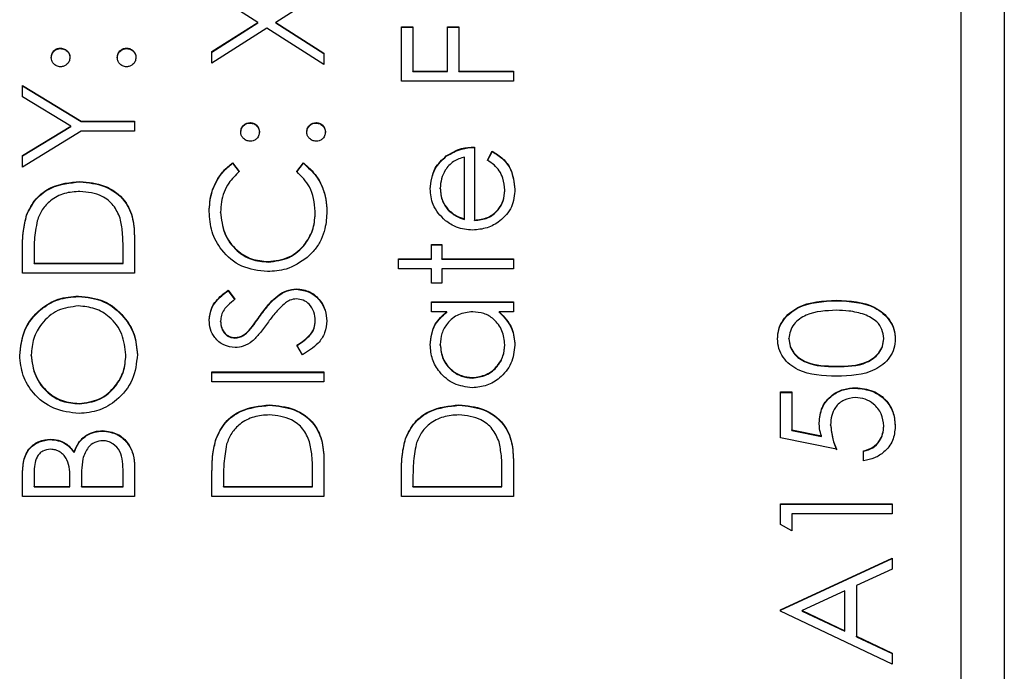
# Model space of a CAD drawing. Header units: millimetres. Extents: x 296 to 1495, y 17 to 1173.
# Tile 14 of 23: x 734 to 746, y 552 to 560. Entities that reach past the tile are written whole.
import ezdxf

# ---------------------------------------------------------------- set-up
doc = ezdxf.new("R2010")
doc.units = ezdxf.units.MM

msp = doc.modelspace()

# ---------------------------------------------------------------- linework, layer by layer
at = {"color": 7, "linetype": 'Continuous', "lineweight": 25}
for p, q in [((745.909, 573.533), (745.909, 535.979)), ((745.409, 535.168), (745.409, 571.12)), ((737.241, 559.818), (736.709, 560.158)), ((738.009, 560.175), (737.452, 559.818)), ((736.709, 559.478), (737.241, 559.818)), ((736.709, 559.473), (737.241, 559.813)), ((737.241, 559.813), (737.241, 559.818)), ((737.452, 559.818), (738.009, 559.462)), ((737.452, 559.813), (737.452, 559.818)), ((737.452, 559.813), (738.009, 559.457)), ((737.346, 559.751), (736.709, 559.344)), ((738.009, 559.327), (737.346, 559.751)), ((738.909, 559.768), (739.043, 559.768)), ((738.909, 559.136), (738.909, 559.768)), ((738.909, 559.763), (739.043, 559.763)), ((739.043, 559.768), (739.043, 559.252)), ((739.443, 559.768), (739.576, 559.768)), ((739.443, 559.252), (739.443, 559.768)), ((739.443, 559.763), (739.576, 559.763)), ((739.576, 559.768), (739.576, 559.252)), ((734.951, 559.514), (734.951, 559.519)), ((735.718, 559.514), (735.718, 559.519)), ((736.709, 559.344), (736.709, 559.478)), ((738.009, 559.462), (738.009, 559.327)), ((739.043, 559.252), (739.443, 559.252)), ((739.043, 559.247), (739.043, 559.252)), ((739.043, 559.247), (739.443, 559.247)), ((739.443, 559.247), (739.443, 559.252)), ((739.576, 559.252), (740.209, 559.252)), ((739.576, 559.247), (739.576, 559.252)), ((739.576, 559.247), (740.209, 559.247)), ((740.209, 559.252), (740.209, 559.136)), ((740.209, 559.136), (738.909, 559.136)), ((734.509, 559.086), (735.191, 558.67)), ((734.509, 558.953), (734.509, 559.086)), ((734.509, 559.081), (735.191, 558.665)), ((735.068, 558.612), (734.509, 558.953)), ((735.191, 558.67), (735.809, 558.67)), ((735.191, 558.665), (735.191, 558.67)), ((735.191, 558.665), (735.809, 558.665)), ((735.809, 558.67), (735.809, 558.553)), ((737.151, 558.648), (737.151, 558.653)), ((737.918, 558.648), (737.918, 558.653)), ((734.509, 558.271), (735.068, 558.612)), ((734.509, 558.266), (735.068, 558.607)), ((735.191, 558.553), (734.509, 558.137)), ((735.068, 558.607), (735.068, 558.612)), ((735.809, 558.553), (735.191, 558.553)), ((739.759, 558.37), (739.759, 557.521)), ((739.909, 558.217), (739.964, 558.32)), ((739.909, 558.212), (739.964, 558.315)), ((739.964, 558.315), (739.964, 558.32)), ((734.509, 558.137), (734.509, 558.271)), ((736.948, 558.187), (737.026, 558.085)), ((736.948, 558.182), (736.948, 558.187)), ((736.948, 558.182), (737.026, 558.08)), ((737.693, 558.085), (737.77, 558.187)), ((737.693, 558.08), (737.77, 558.182)), ((737.77, 558.182), (737.77, 558.187)), ((739.43, 558.262), (739.43, 558.267)), ((739.643, 557.534), (739.643, 558.254)), ((735.176, 557.966), (735.176, 557.971)), ((739.359, 557.886), (739.359, 557.891)), ((740.109, 557.862), (740.109, 557.868)), ((736.809, 557.608), (736.809, 557.614)), ((737.909, 557.616), (737.909, 557.622)), ((739.448, 557.641), (739.448, 557.647)), ((734.556, 557.575), (734.556, 557.58)), ((739.643, 557.529), (739.643, 557.534)), ((739.759, 557.516), (739.759, 557.521)), ((735.809, 557.308), (735.809, 556.906)), ((734.509, 556.906), (734.509, 557.168)), ((735.676, 557.022), (735.676, 557.171)), ((739.259, 557.239), (739.376, 557.239)), ((739.259, 557.072), (739.259, 557.239)), ((739.259, 557.233), (739.376, 557.233)), ((739.376, 557.239), (739.376, 557.072)), ((734.643, 557.113), (734.643, 557.022)), ((737.361, 557.034), (737.361, 557.039)), ((738.876, 557.072), (739.259, 557.072)), ((738.876, 556.956), (738.876, 557.072)), ((738.876, 557.067), (739.259, 557.067)), ((739.259, 557.067), (739.259, 557.072)), ((739.376, 557.072), (740.209, 557.072)), ((739.376, 557.067), (739.376, 557.072)), ((739.376, 557.067), (740.209, 557.067)), ((740.209, 557.072), (740.209, 556.956)), ((734.643, 557.022), (735.676, 557.022)), ((734.643, 557.017), (734.643, 557.022)), ((734.643, 557.017), (735.676, 557.017)), ((735.676, 557.017), (735.676, 557.022)), ((739.259, 556.956), (738.876, 556.956)), ((739.259, 556.789), (739.259, 556.956)), ((739.376, 556.956), (739.376, 556.789)), ((740.209, 556.956), (739.376, 556.956)), ((735.809, 556.906), (734.509, 556.906)), ((736.896, 556.706), (736.976, 556.601)), ((736.896, 556.701), (736.896, 556.706)), ((736.896, 556.701), (736.976, 556.595)), ((737.691, 556.717), (737.691, 556.723)), ((739.376, 556.789), (739.259, 556.789)), ((735.159, 556.634), (735.159, 556.639)), ((743.96, 556.584), (743.96, 556.589)), ((739.259, 556.573), (740.209, 556.573)), ((739.259, 556.456), (739.259, 556.573)), ((739.259, 556.568), (740.209, 556.568)), ((740.209, 556.573), (740.209, 556.456)), ((736.809, 556.342), (736.809, 556.347)), ((737.271, 556.412), (737.271, 556.417)), ((737.909, 556.347), (737.909, 556.352)), ((739.435, 556.456), (739.259, 556.456)), ((739.435, 556.451), (739.435, 556.456)), ((740.209, 556.456), (740.045, 556.456)), ((740.045, 556.451), (740.045, 556.456)), ((737.142, 556.237), (737.142, 556.242)), ((736.974, 556.151), (736.974, 556.157)), ((743.409, 556.14), (743.409, 556.145)), ((744.509, 556.14), (744.509, 556.145)), ((737.759, 555.957), (737.693, 556.067)), ((739.359, 556.069), (739.359, 556.074)), ((740.109, 556.068), (740.109, 556.073)), ((734.609, 555.949), (734.609, 555.954)), ((735.709, 555.949), (735.709, 555.954)), ((743.959, 555.819), (743.959, 555.824)), ((736.709, 555.757), (738.009, 555.757)), ((736.709, 555.641), (736.709, 555.757)), ((736.709, 555.752), (738.009, 555.752)), ((738.009, 555.757), (738.009, 555.641)), ((739.733, 555.685), (739.733, 555.691)), ((738.009, 555.641), (736.709, 555.641)), ((744.185, 555.569), (744.185, 555.574)), ((743.309, 555.524), (743.443, 555.524)), ((743.309, 554.992), (743.309, 555.524)), ((743.309, 555.519), (743.443, 555.519)), ((743.443, 555.524), (743.443, 555.083)), ((735.165, 555.386), (735.165, 555.391)), ((737.376, 555.369), (737.376, 555.374)), ((739.576, 555.369), (739.576, 555.374)), ((743.893, 555.139), (743.893, 555.144)), ((744.509, 555.123), (744.509, 555.128)), ((734.832, 554.97), (734.832, 554.975)), ((735.44, 555.07), (735.44, 555.075)), ((736.756, 554.978), (736.756, 554.983)), ((738.956, 554.978), (738.956, 554.983)), ((743.959, 554.858), (743.309, 554.992)), ((743.443, 555.083), (743.785, 555.013)), ((743.443, 555.077), (743.443, 555.083)), ((743.443, 555.077), (743.785, 555.007)), ((743.785, 555.007), (743.785, 555.013)), ((735.108, 554.82), (735.108, 554.825)), ((744.276, 554.725), (744.276, 554.842)), ((735.809, 554.66), (735.809, 554.309)), ((738.009, 554.711), (738.009, 554.309)), ((740.209, 554.711), (740.209, 554.309)), ((734.509, 554.309), (734.509, 554.562)), ((734.643, 554.584), (734.643, 554.426)), ((735.676, 554.426), (735.676, 554.592)), ((736.709, 554.309), (736.709, 554.571)), ((736.843, 554.517), (736.843, 554.426)), ((737.876, 554.426), (737.876, 554.575)), ((738.909, 554.309), (738.909, 554.571)), ((739.043, 554.517), (739.043, 554.426)), ((740.076, 554.426), (740.076, 554.575)), ((734.643, 554.426), (735.059, 554.426)), ((734.643, 554.42), (734.643, 554.426)), ((734.643, 554.42), (735.059, 554.42)), ((735.059, 554.426), (735.059, 554.504)), ((735.059, 554.42), (735.059, 554.426)), ((735.193, 554.503), (735.193, 554.426)), ((735.193, 554.426), (735.676, 554.426)), ((735.193, 554.42), (735.193, 554.426)), ((735.193, 554.42), (735.676, 554.42)), ((735.676, 554.42), (735.676, 554.426)), ((736.843, 554.426), (737.876, 554.426)), ((736.843, 554.42), (736.843, 554.426)), ((736.843, 554.42), (737.876, 554.42)), ((737.876, 554.42), (737.876, 554.426)), ((739.043, 554.426), (740.076, 554.426)), ((739.043, 554.42), (739.043, 554.426)), ((739.043, 554.42), (740.076, 554.42)), ((740.076, 554.42), (740.076, 554.426)), ((735.809, 554.309), (734.509, 554.309)), ((738.009, 554.309), (736.709, 554.309)), ((740.209, 554.309), (738.909, 554.309)), ((743.309, 554.226), (744.609, 554.226)), ((743.309, 553.986), (743.309, 554.226)), ((743.309, 554.221), (744.609, 554.221)), ((744.609, 554.226), (744.609, 554.109)), ((743.443, 554.109), (743.443, 553.91)), ((744.609, 554.109), (743.443, 554.109)), ((743.443, 553.91), (743.309, 553.986)), ((743.309, 552.994), (744.609, 553.593)), ((743.309, 552.989), (744.609, 553.588)), ((744.609, 553.593), (744.609, 553.467)), ((744.609, 553.467), (744.193, 553.275)), ((744.193, 553.275), (744.193, 552.686)), ((744.059, 553.213), (743.563, 552.985)), ((744.059, 552.749), (744.059, 553.213)), ((743.309, 552.978), (743.309, 552.994)), ((744.609, 552.362), (743.309, 552.978)), ((743.563, 552.985), (744.059, 552.749)), ((743.563, 552.979), (743.563, 552.985)), ((743.563, 552.979), (744.059, 552.744)), ((744.059, 552.744), (744.059, 552.749)), ((744.193, 552.686), (744.609, 552.489)), ((744.193, 552.681), (744.193, 552.686)), ((744.193, 552.681), (744.609, 552.484)), ((744.609, 552.489), (744.609, 552.362))]:
    msp.add_line(p, q, dxfattribs=at)
for points, knots in [([(734.843, 559.411), (734.845, 559.427), (734.848, 559.459), (734.878, 559.494), (734.913, 559.516), (734.938, 559.518), (734.951, 559.519)], [0, 0, 0, 0, 0.279602, 0.559212, 0.779475, 1, 1, 1, 1]), ([(734.843, 559.405), (734.845, 559.421), (734.848, 559.453), (734.878, 559.488), (734.913, 559.511), (734.938, 559.513), (734.951, 559.514)], [0, 0, 0, 0, 0.279602, 0.559212, 0.779475, 1, 1, 1, 1]), ([(734.951, 559.519), (734.967, 559.517), (734.999, 559.513), (735.034, 559.484), (735.056, 559.448), (735.058, 559.423), (735.059, 559.411)], [0, 0, 0, 0, 0.279517, 0.559326, 0.779544, 1, 1, 1, 1]), ([(734.951, 559.514), (734.967, 559.512), (734.999, 559.508), (735.034, 559.479), (735.056, 559.443), (735.058, 559.418), (735.059, 559.405)], [0, 0, 0, 0, 0.2795175, 0.5593264, 0.7795441, 1, 1, 1, 1]), ([(735.609, 559.411), (735.611, 559.427), (735.615, 559.459), (735.645, 559.494), (735.68, 559.516), (735.705, 559.518), (735.718, 559.519)], [0, 0, 0, 0, 0.279602, 0.559212, 0.779475, 1, 1, 1, 1]), ([(735.609, 559.405), (735.611, 559.421), (735.615, 559.453), (735.645, 559.488), (735.68, 559.511), (735.705, 559.513), (735.718, 559.514)], [0, 0, 0, 0, 0.279602, 0.559212, 0.779475, 1, 1, 1, 1]), ([(735.718, 559.519), (735.734, 559.517), (735.766, 559.513), (735.801, 559.484), (735.823, 559.448), (735.825, 559.423), (735.826, 559.411)], [0, 0, 0, 0, 0.279469, 0.559358, 0.779674, 1, 1, 1, 1]), ([(735.718, 559.514), (735.734, 559.512), (735.766, 559.508), (735.801, 559.478), (735.823, 559.443), (735.825, 559.418), (735.826, 559.405)], [0, 0, 0, 0, 0.279469, 0.559358, 0.779674, 1, 1, 1, 1]), ([(734.951, 559.302), (734.935, 559.304), (734.903, 559.308), (734.868, 559.338), (734.846, 559.373), (734.844, 559.398), (734.843, 559.411)], [0, 0, 0, 0, 0.279585, 0.559454, 0.779697, 1, 1, 1, 1]), ([(735.059, 559.411), (735.058, 559.395), (735.054, 559.363), (735.024, 559.327), (734.989, 559.306), (734.964, 559.304), (734.951, 559.302)], [0, 0, 0, 0, 0.279647, 0.559299, 0.779615, 1, 1, 1, 1]), ([(735.718, 559.302), (735.702, 559.304), (735.67, 559.308), (735.634, 559.337), (735.613, 559.373), (735.61, 559.398), (735.609, 559.411)], [0, 0, 0, 0, 0.279576, 0.559284, 0.779552, 1, 1, 1, 1]), ([(735.826, 559.411), (735.824, 559.395), (735.82, 559.363), (735.791, 559.328), (735.755, 559.306), (735.73, 559.304), (735.718, 559.302)], [0, 0, 0, 0, 0.279581, 0.559143, 0.779575, 1, 1, 1, 1]), ([(737.043, 558.545), (737.045, 558.561), (737.048, 558.593), (737.078, 558.628), (737.113, 558.65), (737.138, 558.652), (737.151, 558.653)], [0, 0, 0, 0, 0.279602, 0.559212, 0.779475, 1, 1, 1, 1]), ([(737.043, 558.54), (737.045, 558.556), (737.048, 558.588), (737.078, 558.623), (737.113, 558.645), (737.138, 558.647), (737.151, 558.648)], [0, 0, 0, 0, 0.2796016, 0.559212, 0.7794752, 1, 1, 1, 1]), ([(737.151, 558.653), (737.167, 558.652), (737.199, 558.648), (737.234, 558.618), (737.256, 558.583), (737.258, 558.558), (737.259, 558.545)], [0, 0, 0, 0, 0.279517, 0.559326, 0.779544, 1, 1, 1, 1]), ([(737.151, 558.648), (737.167, 558.646), (737.199, 558.643), (737.234, 558.613), (737.256, 558.578), (737.258, 558.553), (737.259, 558.54)], [0, 0, 0, 0, 0.279517, 0.559326, 0.779544, 1, 1, 1, 1]), ([(737.809, 558.545), (737.811, 558.561), (737.815, 558.593), (737.845, 558.628), (737.88, 558.65), (737.905, 558.652), (737.918, 558.653)], [0, 0, 0, 0, 0.279602, 0.559212, 0.779475, 1, 1, 1, 1]), ([(737.809, 558.54), (737.811, 558.556), (737.815, 558.588), (737.845, 558.623), (737.88, 558.645), (737.905, 558.647), (737.918, 558.648)], [0, 0, 0, 0, 0.279602, 0.559212, 0.779475, 1, 1, 1, 1]), ([(737.918, 558.653), (737.934, 558.651), (737.966, 558.648), (738.001, 558.618), (738.023, 558.583), (738.025, 558.558), (738.026, 558.545)], [0, 0, 0, 0, 0.279469, 0.559358, 0.779674, 1, 1, 1, 1]), ([(737.918, 558.648), (737.934, 558.646), (737.966, 558.642), (738.001, 558.613), (738.023, 558.578), (738.025, 558.552), (738.026, 558.54)], [0, 0, 0, 0, 0.279469, 0.559358, 0.779674, 1, 1, 1, 1]), ([(737.151, 558.437), (737.135, 558.439), (737.103, 558.443), (737.068, 558.472), (737.046, 558.508), (737.044, 558.533), (737.043, 558.545)], [0, 0, 0, 0, 0.2795852, 0.5594544, 0.7796968, 1, 1, 1, 1]), ([(737.259, 558.545), (737.258, 558.529), (737.254, 558.497), (737.224, 558.462), (737.189, 558.44), (737.164, 558.438), (737.151, 558.437)], [0, 0, 0, 0, 0.279647, 0.559299, 0.779615, 1, 1, 1, 1]), ([(737.918, 558.437), (737.902, 558.439), (737.87, 558.443), (737.834, 558.472), (737.813, 558.507), (737.81, 558.533), (737.809, 558.545)], [0, 0, 0, 0, 0.279576, 0.559284, 0.779552, 1, 1, 1, 1]), ([(738.026, 558.545), (738.024, 558.529), (738.02, 558.497), (737.991, 558.462), (737.955, 558.44), (737.93, 558.438), (737.918, 558.437)], [0, 0, 0, 0, 0.279581, 0.559143, 0.779575, 1, 1, 1, 1]), ([(739.43, 558.267), (739.487, 558.301), (739.589, 558.361), (739.707, 558.368), (739.759, 558.37)], [0, 0, 0, 0, 0.558897, 1, 1, 1, 1]), ([(739.43, 558.262), (739.487, 558.296), (739.589, 558.356), (739.707, 558.362), (739.759, 558.365)], [0, 0, 0, 0, 0.558897, 1, 1, 1, 1]), ([(739.964, 558.32), (740.007, 558.294), (740.093, 558.241), (740.203, 558.092), (740.217, 557.962), (740.226, 557.882)], [0, 0, 0, 0, 0.280919, 0.5614069, 1, 1, 1, 1]), ([(739.964, 558.315), (740.007, 558.289), (740.093, 558.236), (740.203, 558.087), (740.217, 557.956), (740.226, 557.877)], [0, 0, 0, 0, 0.280919, 0.561407, 1, 1, 1, 1]), ([(736.676, 557.621), (736.681, 557.695), (736.689, 557.817), (736.757, 557.975), (736.837, 558.095), (736.911, 558.157), (736.948, 558.187)], [0, 0, 0, 0, 0.3396898, 0.5598397, 0.7799301, 1, 1, 1, 1]), ([(736.676, 557.616), (736.681, 557.69), (736.689, 557.812), (736.757, 557.969), (736.837, 558.09), (736.911, 558.151), (736.948, 558.182)], [0, 0, 0, 0, 0.33969, 0.55984, 0.77993, 1, 1, 1, 1]), ([(737.77, 558.187), (737.825, 558.138), (737.917, 558.056), (737.995, 557.904), (738.036, 557.766), (738.041, 557.67), (738.043, 557.622)], [0, 0, 0, 0, 0.339341, 0.559515, 0.77972, 1, 1, 1, 1]), ([(737.77, 558.182), (737.825, 558.133), (737.917, 558.051), (737.995, 557.899), (738.036, 557.761), (738.041, 557.665), (738.043, 557.617)], [0, 0, 0, 0, 0.339341, 0.559515, 0.77972, 1, 1, 1, 1]), ([(739.243, 557.885), (739.252, 557.969), (739.27, 558.12), (739.381, 558.222), (739.43, 558.267)], [0, 0, 0, 0, 0.558919, 1, 1, 1, 1]), ([(739.243, 557.88), (739.252, 557.964), (739.27, 558.115), (739.381, 558.217), (739.43, 558.262)], [0, 0, 0, 0, 0.558919, 1, 1, 1, 1]), ([(739.643, 558.254), (739.598, 558.24), (739.508, 558.211), (739.417, 558.111), (739.368, 558.001), (739.362, 557.928), (739.359, 557.891)], [0, 0, 0, 0, 0.280138, 0.559194, 0.779598, 1, 1, 1, 1]), ([(740.109, 557.868), (740.105, 557.915), (740.097, 557.994), (740.049, 558.095), (739.986, 558.164), (739.935, 558.199), (739.909, 558.217)], [0, 0, 0, 0, 0.339465, 0.559626, 0.779498, 1, 1, 1, 1]), ([(737.026, 558.085), (736.982, 558.043), (736.909, 557.973), (736.847, 557.846), (736.815, 557.732), (736.811, 557.653), (736.809, 557.614)], [0, 0, 0, 0, 0.339327, 0.559466, 0.779727, 1, 1, 1, 1]), ([(737.909, 557.622), (737.897, 557.722), (737.875, 557.902), (737.749, 558.029), (737.693, 558.085)], [0, 0, 0, 0, 0.558772, 1, 1, 1, 1]), ([(734.556, 557.58), (734.588, 557.646), (734.652, 557.778), (734.872, 557.939), (735.06, 557.959), (735.176, 557.971)], [0, 0, 0, 0, 0.280264, 0.560715, 1, 1, 1, 1]), ([(734.556, 557.575), (734.588, 557.641), (734.652, 557.773), (734.872, 557.933), (735.06, 557.953), (735.176, 557.966)], [0, 0, 0, 0, 0.280264, 0.560715, 1, 1, 1, 1]), ([(735.176, 557.971), (735.273, 557.961), (735.468, 557.942), (735.701, 557.774), (735.802, 557.538), (735.807, 557.385), (735.809, 557.308)], [0, 0, 0, 0, 0.280124, 0.559248, 0.778837, 1, 1, 1, 1]), ([(735.176, 557.966), (735.273, 557.956), (735.468, 557.937), (735.701, 557.769), (735.802, 557.533), (735.807, 557.38), (735.809, 557.303)], [0, 0, 0, 0, 0.280124, 0.559248, 0.778837, 1, 1, 1, 1]), ([(735.176, 557.854), (735.115, 557.85), (734.993, 557.842), (734.84, 557.761), (734.73, 557.646), (734.696, 557.557), (734.679, 557.512)], [0, 0, 0, 0, 0.280178, 0.559765, 0.779797, 1, 1, 1, 1]), ([(735.643, 557.542), (735.62, 557.594), (735.575, 557.698), (735.41, 557.829), (735.265, 557.845), (735.176, 557.854)], [0, 0, 0, 0, 0.280536, 0.561015, 1, 1, 1, 1]), ([(739.42, 557.514), (739.362, 557.572), (739.26, 557.677), (739.248, 557.821), (739.243, 557.885)], [0, 0, 0, 0, 0.558577, 1, 1, 1, 1]), ([(739.359, 557.891), (739.364, 557.841), (739.372, 557.751), (739.425, 557.678), (739.448, 557.647)], [0, 0, 0, 0, 0.559458, 1, 1, 1, 1]), ([(739.359, 557.886), (739.364, 557.836), (739.372, 557.746), (739.425, 557.673), (739.448, 557.641)], [0, 0, 0, 0, 0.559458, 1, 1, 1, 1]), ([(740.226, 557.882), (740.22, 557.81), (740.207, 557.666), (740.068, 557.511), (739.906, 557.421), (739.793, 557.41), (739.737, 557.405)], [0, 0, 0, 0, 0.279885, 0.558859, 0.779462, 1, 1, 1, 1]), ([(739.759, 557.521), (739.811, 557.527), (739.914, 557.539), (740.03, 557.631), (740.099, 557.746), (740.106, 557.827), (740.109, 557.868)], [0, 0, 0, 0, 0.279963, 0.559359, 0.779526, 1, 1, 1, 1]), ([(739.759, 557.516), (739.811, 557.522), (739.914, 557.534), (740.03, 557.626), (740.099, 557.741), (740.106, 557.822), (740.109, 557.862)], [0, 0, 0, 0, 0.279963, 0.559359, 0.779526, 1, 1, 1, 1]), ([(737.352, 556.922), (737.25, 556.934), (737.046, 556.958), (736.823, 557.15), (736.694, 557.381), (736.682, 557.541), (736.676, 557.621)], [0, 0, 0, 0, 0.279512, 0.55908, 0.779374, 1, 1, 1, 1]), ([(736.809, 557.614), (736.819, 557.531), (736.838, 557.365), (736.979, 557.172), (737.165, 557.057), (737.295, 557.045), (737.361, 557.039)], [0, 0, 0, 0, 0.2798558, 0.5595188, 0.7796855, 1, 1, 1, 1]), ([(736.809, 557.608), (736.819, 557.525), (736.838, 557.36), (736.979, 557.166), (737.165, 557.051), (737.295, 557.04), (737.361, 557.034)], [0, 0, 0, 0, 0.2798558, 0.5595188, 0.7796855, 1, 1, 1, 1]), ([(737.361, 557.039), (737.445, 557.049), (737.613, 557.068), (737.794, 557.231), (737.896, 557.424), (737.905, 557.556), (737.909, 557.622)], [0, 0, 0, 0, 0.279434, 0.558921, 0.779283, 1, 1, 1, 1]), ([(737.361, 557.034), (737.445, 557.044), (737.613, 557.063), (737.794, 557.226), (737.896, 557.419), (737.905, 557.551), (737.909, 557.616)], [0, 0, 0, 0, 0.279434, 0.558921, 0.779283, 1, 1, 1, 1]), ([(738.043, 557.622), (738.039, 557.554), (738.033, 557.442), (737.979, 557.294), (737.911, 557.179), (737.847, 557.118), (737.815, 557.087)], [0, 0, 0, 0, 0.339838, 0.559927, 0.779959, 1, 1, 1, 1]), ([(739.448, 557.647), (739.481, 557.618), (739.538, 557.568), (739.611, 557.544), (739.643, 557.534)], [0, 0, 0, 0, 0.558795, 1, 1, 1, 1]), ([(739.448, 557.641), (739.481, 557.613), (739.538, 557.562), (739.611, 557.539), (739.643, 557.529)], [0, 0, 0, 0, 0.558795, 1, 1, 1, 1]), ([(734.509, 557.168), (734.509, 557.246), (734.51, 557.385), (734.542, 557.52), (734.556, 557.58)], [0, 0, 0, 0, 0.560445, 1, 1, 1, 1]), ([(734.509, 557.163), (734.509, 557.241), (734.51, 557.38), (734.542, 557.515), (734.556, 557.575)], [0, 0, 0, 0, 0.560445, 1, 1, 1, 1]), ([(734.679, 557.512), (734.666, 557.438), (734.643, 557.306), (734.643, 557.172), (734.643, 557.113)], [0, 0, 0, 0, 0.559542, 1, 1, 1, 1]), ([(735.676, 557.171), (735.676, 557.241), (735.677, 557.366), (735.653, 557.488), (735.643, 557.542)], [0, 0, 0, 0, 0.560426, 1, 1, 1, 1]), ([(739.737, 557.405), (739.672, 557.411), (739.557, 557.421), (739.462, 557.486), (739.42, 557.514)], [0, 0, 0, 0, 0.559427, 1, 1, 1, 1]), ([(737.815, 557.087), (737.737, 557.033), (737.596, 556.937), (737.426, 556.927), (737.352, 556.922)], [0, 0, 0, 0, 0.559029, 1, 1, 1, 1]), ([(736.676, 556.36), (736.682, 556.409), (736.691, 556.489), (736.754, 556.583), (736.821, 556.649), (736.871, 556.687), (736.896, 556.706)], [0, 0, 0, 0, 0.338729, 0.558835, 0.779344, 1, 1, 1, 1]), ([(736.676, 556.355), (736.682, 556.403), (736.691, 556.484), (736.754, 556.578), (736.821, 556.644), (736.871, 556.682), (736.896, 556.701)], [0, 0, 0, 0, 0.338729, 0.558835, 0.779344, 1, 1, 1, 1]), ([(737.271, 556.417), (737.308, 556.466), (737.368, 556.546), (737.469, 556.644), (737.572, 556.708), (737.651, 556.718), (737.691, 556.723)], [0, 0, 0, 0, 0.340499, 0.560704, 0.780578, 1, 1, 1, 1]), ([(737.271, 556.412), (737.308, 556.461), (737.368, 556.541), (737.469, 556.639), (737.572, 556.703), (737.651, 556.713), (737.691, 556.717)], [0, 0, 0, 0, 0.340499, 0.560704, 0.780578, 1, 1, 1, 1]), ([(737.691, 556.723), (737.744, 556.715), (737.851, 556.701), (737.964, 556.597), (738.033, 556.477), (738.039, 556.393), (738.043, 556.352)], [0, 0, 0, 0, 0.279183, 0.559085, 0.779446, 1, 1, 1, 1]), ([(737.691, 556.717), (737.744, 556.71), (737.851, 556.696), (737.964, 556.592), (738.033, 556.472), (738.039, 556.388), (738.043, 556.347)], [0, 0, 0, 0, 0.279183, 0.559085, 0.779446, 1, 1, 1, 1]), ([(734.476, 555.949), (734.487, 556.05), (734.508, 556.254), (734.693, 556.481), (734.919, 556.619), (735.079, 556.633), (735.159, 556.639)], [0, 0, 0, 0, 0.279767, 0.559358, 0.779571, 1, 1, 1, 1]), ([(734.476, 555.943), (734.487, 556.045), (734.508, 556.249), (734.693, 556.476), (734.919, 556.614), (735.079, 556.627), (735.159, 556.634)], [0, 0, 0, 0, 0.279767, 0.559358, 0.779571, 1, 1, 1, 1]), ([(735.159, 556.639), (735.26, 556.628), (735.461, 556.605), (735.685, 556.42), (735.822, 556.196), (735.836, 556.038), (735.843, 555.959)], [0, 0, 0, 0, 0.27963, 0.559343, 0.779597, 1, 1, 1, 1]), ([(735.159, 556.634), (735.26, 556.623), (735.461, 556.6), (735.685, 556.415), (735.822, 556.191), (735.836, 556.033), (735.843, 555.954)], [0, 0, 0, 0, 0.27963, 0.559343, 0.779597, 1, 1, 1, 1]), ([(736.976, 556.601), (736.948, 556.578), (736.902, 556.541), (736.846, 556.48), (736.815, 556.417), (736.811, 556.37), (736.809, 556.347)], [0, 0, 0, 0, 0.340409, 0.560482, 0.78018, 1, 1, 1, 1]), ([(737.689, 556.606), (737.663, 556.603), (737.617, 556.597), (737.578, 556.571), (737.561, 556.559)], [0, 0, 0, 0, 0.55899, 1, 1, 1, 1]), ([(737.909, 556.352), (737.906, 556.387), (737.899, 556.456), (737.846, 556.542), (737.771, 556.596), (737.717, 556.603), (737.689, 556.606)], [0, 0, 0, 0, 0.280276, 0.560148, 0.780153, 1, 1, 1, 1]), ([(743.276, 556.141), (743.279, 556.18), (743.285, 556.256), (743.353, 556.395), (743.57, 556.571), (743.804, 556.582), (743.96, 556.589)], [0, 0, 0, 0, 0.1256001, 0.2511969, 0.5005813, 1, 1, 1, 1]), ([(743.276, 556.136), (743.279, 556.174), (743.285, 556.251), (743.353, 556.39), (743.57, 556.566), (743.804, 556.577), (743.96, 556.584)], [0, 0, 0, 0, 0.1256001, 0.2511969, 0.5005813, 1, 1, 1, 1]), ([(743.96, 556.589), (744.116, 556.582), (744.35, 556.571), (744.565, 556.395), (744.633, 556.256), (744.64, 556.179), (744.643, 556.141)], [0, 0, 0, 0, 0.4994065, 0.7487427, 0.8743724, 1, 1, 1, 1]), ([(743.96, 556.584), (744.116, 556.577), (744.35, 556.566), (744.565, 556.39), (744.633, 556.251), (744.64, 556.174), (744.643, 556.136)], [0, 0, 0, 0, 0.499407, 0.748743, 0.874372, 1, 1, 1, 1]), ([(735.159, 556.523), (735.076, 556.513), (734.911, 556.493), (734.732, 556.335), (734.628, 556.148), (734.616, 556.019), (734.609, 555.954)], [0, 0, 0, 0, 0.279468, 0.5588703, 0.7795158, 1, 1, 1, 1]), ([(735.709, 555.954), (735.7, 556.037), (735.681, 556.202), (735.539, 556.393), (735.353, 556.505), (735.224, 556.517), (735.159, 556.523)], [0, 0, 0, 0, 0.2798297, 0.559389, 0.7796538, 1, 1, 1, 1]), ([(737.561, 556.559), (737.519, 556.519), (737.442, 556.448), (737.381, 556.363), (737.354, 556.325)], [0, 0, 0, 0, 0.559496, 1, 1, 1, 1]), ([(743.959, 556.473), (743.839, 556.468), (743.658, 556.461), (743.479, 556.339), (743.419, 556.234), (743.413, 556.175), (743.409, 556.145)], [0, 0, 0, 0, 0.5000715, 0.7490206, 0.8745985, 1, 1, 1, 1]), ([(744.286, 556.424), (744.226, 556.44), (744.119, 556.47), (744.008, 556.472), (743.959, 556.473)], [0, 0, 0, 0, 0.559599, 1, 1, 1, 1]), ([(736.979, 556.04), (736.933, 556.046), (736.841, 556.057), (736.741, 556.146), (736.685, 556.252), (736.679, 556.324), (736.676, 556.36)], [0, 0, 0, 0, 0.279553, 0.558798, 0.779378, 1, 1, 1, 1]), ([(736.809, 556.347), (736.811, 556.321), (736.815, 556.268), (736.856, 556.205), (736.912, 556.163), (736.953, 556.159), (736.974, 556.157)], [0, 0, 0, 0, 0.280274, 0.559931, 0.77992, 1, 1, 1, 1]), ([(737.142, 556.242), (737.167, 556.274), (737.211, 556.331), (737.253, 556.391), (737.271, 556.417)], [0, 0, 0, 0, 0.559906, 1, 1, 1, 1]), ([(737.142, 556.237), (737.167, 556.269), (737.211, 556.326), (737.253, 556.385), (737.271, 556.412)], [0, 0, 0, 0, 0.5599058, 1, 1, 1, 1]), ([(737.693, 556.067), (737.752, 556.105), (737.835, 556.159), (737.901, 556.269), (737.907, 556.324), (737.909, 556.352)], [0, 0, 0, 0, 0.559321, 0.779782, 1, 1, 1, 1]), ([(737.693, 556.061), (737.752, 556.1), (737.835, 556.154), (737.901, 556.264), (737.907, 556.319), (737.909, 556.347)], [0, 0, 0, 0, 0.559321, 0.779782, 1, 1, 1, 1]), ([(738.043, 556.352), (738.038, 556.304), (738.028, 556.208), (737.93, 556.06), (737.824, 555.996), (737.759, 555.957)], [0, 0, 0, 0, 0.27988, 0.559666, 1, 1, 1, 1]), ([(739.243, 556.072), (739.252, 556.158), (739.27, 556.311), (739.385, 556.412), (739.435, 556.456)], [0, 0, 0, 0, 0.559062, 1, 1, 1, 1]), ([(739.243, 556.067), (739.252, 556.153), (739.27, 556.306), (739.385, 556.407), (739.435, 556.451)], [0, 0, 0, 0, 0.559062, 1, 1, 1, 1]), ([(739.736, 556.456), (739.68, 556.45), (739.567, 556.438), (739.444, 556.333), (739.37, 556.206), (739.363, 556.118), (739.359, 556.074)], [0, 0, 0, 0, 0.27966, 0.55921, 0.779487, 1, 1, 1, 1]), ([(740.109, 556.073), (740.103, 556.129), (740.089, 556.24), (739.994, 556.369), (739.868, 556.445), (739.78, 556.452), (739.736, 556.456)], [0, 0, 0, 0, 0.279822, 0.559387, 0.779603, 1, 1, 1, 1]), ([(740.045, 556.456), (740.104, 556.395), (740.208, 556.285), (740.221, 556.135), (740.226, 556.069)], [0, 0, 0, 0, 0.5587633, 1, 1, 1, 1]), ([(740.045, 556.451), (740.104, 556.39), (740.208, 556.28), (740.221, 556.13), (740.226, 556.064)], [0, 0, 0, 0, 0.558763, 1, 1, 1, 1]), ([(744.509, 556.145), (744.505, 556.181), (744.496, 556.252), (744.422, 556.361), (744.338, 556.4), (744.286, 556.424)], [0, 0, 0, 0, 0.280257, 0.560781, 1, 1, 1, 1]), ([(736.809, 556.342), (736.811, 556.315), (736.815, 556.263), (736.856, 556.199), (736.912, 556.158), (736.953, 556.154), (736.974, 556.151)], [0, 0, 0, 0, 0.280274, 0.559931, 0.77992, 1, 1, 1, 1]), ([(736.974, 556.157), (736.992, 556.158), (737.028, 556.161), (737.088, 556.189), (737.122, 556.222), (737.142, 556.242)], [0, 0, 0, 0, 0.279946, 0.559774, 1, 1, 1, 1]), ([(736.974, 556.151), (736.992, 556.153), (737.028, 556.156), (737.088, 556.184), (737.122, 556.217), (737.142, 556.237)], [0, 0, 0, 0, 0.279946, 0.559774, 1, 1, 1, 1]), ([(737.354, 556.325), (737.324, 556.283), (737.271, 556.208), (737.206, 556.142), (737.177, 556.113)], [0, 0, 0, 0, 0.560413, 1, 1, 1, 1]), ([(743.96, 555.707), (743.805, 555.712), (743.61, 555.719), (743.415, 555.84), (743.338, 555.924), (743.285, 556.027), (743.279, 556.103), (743.276, 556.141)], [0, 0, 0, 0, 0.498702, 0.624177, 0.749467, 0.874745, 1, 1, 1, 1]), ([(743.409, 556.145), (743.412, 556.115), (743.418, 556.056), (743.464, 555.977), (743.528, 555.914), (743.686, 555.828), (743.838, 555.826), (743.959, 555.824)], [0, 0, 0, 0, 0.125139, 0.250418, 0.375519, 0.500847, 1, 1, 1, 1]), ([(743.409, 556.14), (743.412, 556.11), (743.418, 556.051), (743.464, 555.972), (743.528, 555.909), (743.686, 555.823), (743.838, 555.82), (743.959, 555.819)], [0, 0, 0, 0, 0.1251388, 0.2504182, 0.3755189, 0.5008471, 1, 1, 1, 1]), ([(743.959, 555.824), (744.081, 555.825), (744.263, 555.826), (744.44, 555.951), (744.5, 556.056), (744.506, 556.116), (744.509, 556.145)], [0, 0, 0, 0, 0.5002912, 0.749086, 0.8746062, 1, 1, 1, 1]), ([(743.959, 555.819), (744.081, 555.82), (744.263, 555.821), (744.44, 555.946), (744.5, 556.051), (744.506, 556.11), (744.509, 556.14)], [0, 0, 0, 0, 0.5002912, 0.749086, 0.8746062, 1, 1, 1, 1]), ([(744.643, 556.141), (744.64, 556.103), (744.633, 556.028), (744.565, 555.89), (744.347, 555.719), (744.115, 555.712), (743.96, 555.707)], [0, 0, 0, 0, 0.125551, 0.25109, 0.50025, 1, 1, 1, 1]), ([(737.177, 556.113), (737.144, 556.09), (737.083, 556.049), (737.011, 556.043), (736.979, 556.04)], [0, 0, 0, 0, 0.55984, 1, 1, 1, 1]), ([(739.732, 555.574), (739.659, 555.583), (739.513, 555.601), (739.355, 555.739), (739.257, 555.901), (739.248, 556.015), (739.243, 556.072)], [0, 0, 0, 0, 0.279413, 0.559191, 0.779548, 1, 1, 1, 1]), ([(739.359, 556.074), (739.366, 556.018), (739.379, 555.907), (739.478, 555.781), (739.602, 555.705), (739.689, 555.695), (739.733, 555.691)], [0, 0, 0, 0, 0.279767, 0.559291, 0.779719, 1, 1, 1, 1]), ([(739.359, 556.069), (739.366, 556.013), (739.379, 555.902), (739.478, 555.776), (739.602, 555.7), (739.689, 555.69), (739.733, 555.685)], [0, 0, 0, 0, 0.279767, 0.559291, 0.779719, 1, 1, 1, 1]), ([(740.226, 556.069), (740.217, 555.996), (740.2, 555.85), (740.066, 555.689), (739.904, 555.589), (739.789, 555.579), (739.732, 555.574)], [0, 0, 0, 0, 0.279573, 0.559333, 0.779589, 1, 1, 1, 1]), ([(739.733, 555.691), (739.789, 555.698), (739.9, 555.714), (740.023, 555.816), (740.097, 555.942), (740.105, 556.029), (740.109, 556.073)], [0, 0, 0, 0, 0.279429, 0.559146, 0.77957, 1, 1, 1, 1]), ([(739.733, 555.685), (739.789, 555.693), (739.9, 555.709), (740.023, 555.811), (740.097, 555.937), (740.105, 556.024), (740.109, 556.068)], [0, 0, 0, 0, 0.279429, 0.559146, 0.77957, 1, 1, 1, 1]), ([(735.165, 555.274), (735.065, 555.286), (734.864, 555.31), (734.636, 555.488), (734.5, 555.712), (734.484, 555.87), (734.476, 555.949)], [0, 0, 0, 0, 0.279731, 0.559327, 0.77968, 1, 1, 1, 1]), ([(734.609, 555.954), (734.62, 555.872), (734.641, 555.708), (734.786, 555.521), (734.97, 555.409), (735.1, 555.397), (735.165, 555.391)], [0, 0, 0, 0, 0.2796271, 0.5593495, 0.7796302, 1, 1, 1, 1]), ([(734.609, 555.949), (734.62, 555.867), (734.641, 555.703), (734.786, 555.516), (734.97, 555.403), (735.1, 555.392), (735.165, 555.386)], [0, 0, 0, 0, 0.279627, 0.55935, 0.77963, 1, 1, 1, 1]), ([(735.843, 555.959), (735.832, 555.858), (735.809, 555.657), (735.626, 555.433), (735.402, 555.295), (735.244, 555.281), (735.165, 555.274)], [0, 0, 0, 0, 0.279663, 0.559354, 0.779636, 1, 1, 1, 1]), ([(735.165, 555.391), (735.247, 555.401), (735.41, 555.421), (735.587, 555.578), (735.694, 555.762), (735.704, 555.89), (735.709, 555.954)], [0, 0, 0, 0, 0.279416, 0.559077, 0.779478, 1, 1, 1, 1]), ([(735.165, 555.386), (735.247, 555.396), (735.41, 555.416), (735.587, 555.573), (735.694, 555.756), (735.704, 555.885), (735.709, 555.949)], [0, 0, 0, 0, 0.279416, 0.5590765, 0.779478, 1, 1, 1, 1]), ([(743.759, 555.166), (743.766, 555.228), (743.779, 555.352), (743.896, 555.488), (744.038, 555.564), (744.136, 555.571), (744.185, 555.574)], [0, 0, 0, 0, 0.279688, 0.559025, 0.779292, 1, 1, 1, 1]), ([(743.759, 555.16), (743.766, 555.222), (743.779, 555.347), (743.896, 555.483), (744.038, 555.559), (744.136, 555.566), (744.185, 555.569)], [0, 0, 0, 0, 0.279688, 0.559025, 0.779292, 1, 1, 1, 1]), ([(744.185, 555.574), (744.252, 555.566), (744.387, 555.551), (744.544, 555.435), (744.631, 555.28), (744.639, 555.174), (744.643, 555.121)], [0, 0, 0, 0, 0.279864, 0.559271, 0.779424, 1, 1, 1, 1]), ([(744.185, 555.569), (744.252, 555.561), (744.387, 555.546), (744.544, 555.429), (744.631, 555.275), (744.639, 555.169), (744.643, 555.116)], [0, 0, 0, 0, 0.279864, 0.559271, 0.779424, 1, 1, 1, 1]), ([(744.18, 555.458), (744.135, 555.453), (744.045, 555.443), (743.947, 555.356), (743.899, 555.25), (743.895, 555.18), (743.893, 555.144)], [0, 0, 0, 0, 0.279539, 0.5586168, 0.7790473, 1, 1, 1, 1]), ([(744.509, 555.128), (744.504, 555.177), (744.492, 555.274), (744.403, 555.382), (744.295, 555.448), (744.218, 555.455), (744.18, 555.458)], [0, 0, 0, 0, 0.279617, 0.559357, 0.779559, 1, 1, 1, 1]), ([(736.756, 554.983), (736.788, 555.049), (736.852, 555.181), (737.072, 555.342), (737.26, 555.362), (737.376, 555.374)], [0, 0, 0, 0, 0.280264, 0.560715, 1, 1, 1, 1]), ([(736.756, 554.978), (736.788, 555.044), (736.852, 555.176), (737.072, 555.337), (737.26, 555.357), (737.376, 555.369)], [0, 0, 0, 0, 0.280264, 0.560715, 1, 1, 1, 1]), ([(737.376, 555.374), (737.473, 555.365), (737.668, 555.346), (737.901, 555.178), (738.002, 554.941), (738.007, 554.788), (738.009, 554.711)], [0, 0, 0, 0, 0.280124, 0.559248, 0.778837, 1, 1, 1, 1]), ([(737.376, 555.369), (737.473, 555.36), (737.668, 555.341), (737.901, 555.173), (738.002, 554.936), (738.007, 554.783), (738.009, 554.706)], [0, 0, 0, 0, 0.280124, 0.559248, 0.778837, 1, 1, 1, 1]), ([(738.956, 554.983), (738.988, 555.049), (739.052, 555.181), (739.272, 555.342), (739.46, 555.362), (739.576, 555.374)], [0, 0, 0, 0, 0.2802641, 0.5607148, 1, 1, 1, 1]), ([(738.956, 554.978), (738.988, 555.044), (739.052, 555.176), (739.272, 555.337), (739.46, 555.357), (739.576, 555.369)], [0, 0, 0, 0, 0.280264, 0.560715, 1, 1, 1, 1]), ([(739.576, 555.374), (739.673, 555.365), (739.868, 555.346), (740.101, 555.178), (740.202, 554.941), (740.207, 554.788), (740.209, 554.711)], [0, 0, 0, 0, 0.280124, 0.559248, 0.778837, 1, 1, 1, 1]), ([(739.576, 555.369), (739.673, 555.36), (739.868, 555.341), (740.101, 555.173), (740.202, 554.936), (740.207, 554.783), (740.209, 554.706)], [0, 0, 0, 0, 0.280124, 0.559248, 0.778837, 1, 1, 1, 1]), ([(737.376, 555.258), (737.315, 555.254), (737.193, 555.245), (737.04, 555.165), (736.93, 555.05), (736.896, 554.961), (736.879, 554.916)], [0, 0, 0, 0, 0.280178, 0.559765, 0.779797, 1, 1, 1, 1]), ([(737.843, 554.946), (737.82, 554.998), (737.775, 555.101), (737.61, 555.232), (737.465, 555.248), (737.376, 555.258)], [0, 0, 0, 0, 0.280536, 0.561015, 1, 1, 1, 1]), ([(739.576, 555.258), (739.515, 555.254), (739.393, 555.245), (739.24, 555.165), (739.13, 555.05), (739.096, 554.961), (739.079, 554.916)], [0, 0, 0, 0, 0.2801784, 0.5597646, 0.7797967, 1, 1, 1, 1]), ([(740.043, 554.946), (740.02, 554.998), (739.975, 555.101), (739.81, 555.232), (739.665, 555.248), (739.576, 555.258)], [0, 0, 0, 0, 0.280536, 0.561015, 1, 1, 1, 1]), ([(743.785, 555.013), (743.777, 555.041), (743.763, 555.091), (743.761, 555.143), (743.759, 555.166)], [0, 0, 0, 0, 0.560064, 1, 1, 1, 1]), ([(743.893, 555.144), (743.898, 555.089), (743.909, 554.991), (743.944, 554.899), (743.959, 554.858)], [0, 0, 0, 0, 0.559416, 1, 1, 1, 1]), ([(743.893, 555.139), (743.898, 555.084), (743.909, 554.986), (743.944, 554.894), (743.959, 554.853)], [0, 0, 0, 0, 0.559416, 1, 1, 1, 1]), ([(744.276, 554.842), (744.313, 554.852), (744.386, 554.872), (744.46, 554.951), (744.502, 555.039), (744.507, 555.099), (744.509, 555.128)], [0, 0, 0, 0, 0.28005, 0.559166, 0.779583, 1, 1, 1, 1]), ([(744.276, 554.837), (744.313, 554.847), (744.386, 554.867), (744.46, 554.946), (744.502, 555.034), (744.507, 555.093), (744.509, 555.123)], [0, 0, 0, 0, 0.28005, 0.559166, 0.779583, 1, 1, 1, 1]), ([(744.643, 555.121), (744.637, 555.066), (744.626, 554.954), (744.526, 554.829), (744.405, 554.751), (744.319, 554.734), (744.276, 554.725)], [0, 0, 0, 0, 0.279625, 0.559019, 0.77938, 1, 1, 1, 1]), ([(734.509, 554.562), (734.511, 554.618), (734.513, 554.729), (734.579, 554.875), (734.701, 554.96), (734.788, 554.97), (734.832, 554.975)], [0, 0, 0, 0, 0.281317, 0.559922, 0.779935, 1, 1, 1, 1]), ([(734.832, 554.975), (734.862, 554.973), (734.924, 554.968), (735.028, 554.925), (735.078, 554.863), (735.108, 554.825)], [0, 0, 0, 0, 0.280867, 0.561527, 1, 1, 1, 1]), ([(735.108, 554.825), (735.124, 554.864), (735.155, 554.941), (735.242, 555.023), (735.342, 555.068), (735.408, 555.072), (735.44, 555.075)], [0, 0, 0, 0, 0.280382, 0.559606, 0.779765, 1, 1, 1, 1]), ([(735.108, 554.82), (735.124, 554.859), (735.155, 554.936), (735.242, 555.018), (735.342, 555.062), (735.408, 555.067), (735.44, 555.07)], [0, 0, 0, 0, 0.280382, 0.559606, 0.779765, 1, 1, 1, 1]), ([(735.44, 555.075), (735.499, 555.067), (735.615, 555.052), (735.739, 554.935), (735.802, 554.797), (735.807, 554.706), (735.809, 554.66)], [0, 0, 0, 0, 0.2791411, 0.5586537, 0.779059, 1, 1, 1, 1]), ([(735.44, 555.07), (735.499, 555.062), (735.615, 555.046), (735.739, 554.93), (735.802, 554.792), (735.807, 554.701), (735.809, 554.655)], [0, 0, 0, 0, 0.279141, 0.558654, 0.779059, 1, 1, 1, 1]), ([(736.709, 554.571), (736.709, 554.649), (736.71, 554.789), (736.742, 554.924), (736.756, 554.983)], [0, 0, 0, 0, 0.560445, 1, 1, 1, 1]), ([(736.709, 554.566), (736.709, 554.644), (736.71, 554.783), (736.742, 554.919), (736.756, 554.978)], [0, 0, 0, 0, 0.560445, 1, 1, 1, 1]), ([(738.909, 554.571), (738.909, 554.649), (738.91, 554.789), (738.942, 554.924), (738.956, 554.983)], [0, 0, 0, 0, 0.560445, 1, 1, 1, 1]), ([(738.909, 554.566), (738.909, 554.644), (738.91, 554.783), (738.942, 554.919), (738.956, 554.978)], [0, 0, 0, 0, 0.560445, 1, 1, 1, 1]), ([(734.509, 554.557), (734.511, 554.613), (734.513, 554.724), (734.579, 554.87), (734.701, 554.955), (734.788, 554.965), (734.832, 554.97)], [0, 0, 0, 0, 0.281317, 0.559922, 0.779935, 1, 1, 1, 1]), ([(734.832, 554.97), (734.862, 554.968), (734.924, 554.963), (735.028, 554.92), (735.078, 554.858), (735.108, 554.82)], [0, 0, 0, 0, 0.280867, 0.561527, 1, 1, 1, 1]), ([(735.44, 554.958), (735.409, 554.954), (735.345, 554.947), (735.252, 554.871), (735.225, 554.793), (735.208, 554.746)], [0, 0, 0, 0, 0.279944, 0.560429, 1, 1, 1, 1]), ([(735.676, 554.592), (735.676, 554.676), (735.676, 554.804), (735.576, 554.916), (735.502, 554.953), (735.461, 554.956), (735.44, 554.958)], [0, 0, 0, 0, 0.49936, 0.748736, 0.874399, 1, 1, 1, 1]), ([(736.879, 554.916), (736.866, 554.842), (736.843, 554.71), (736.843, 554.576), (736.843, 554.517)], [0, 0, 0, 0, 0.559542, 1, 1, 1, 1]), ([(737.876, 554.575), (737.876, 554.645), (737.877, 554.769), (737.853, 554.892), (737.843, 554.946)], [0, 0, 0, 0, 0.560426, 1, 1, 1, 1]), ([(739.079, 554.916), (739.066, 554.842), (739.043, 554.71), (739.043, 554.576), (739.043, 554.517)], [0, 0, 0, 0, 0.5595421, 1, 1, 1, 1]), ([(740.076, 554.575), (740.076, 554.645), (740.077, 554.769), (740.053, 554.892), (740.043, 554.946)], [0, 0, 0, 0, 0.560426, 1, 1, 1, 1]), ([(734.834, 554.858), (734.802, 554.855), (734.754, 554.849), (734.704, 554.808), (734.649, 554.73), (734.645, 554.649), (734.643, 554.584)], [0, 0, 0, 0, 0.249284, 0.374925, 0.500645, 1, 1, 1, 1]), ([(735.059, 554.504), (735.059, 554.585), (735.059, 554.687), (734.993, 554.788), (734.948, 554.827), (734.893, 554.854), (734.854, 554.857), (734.834, 554.858)], [0, 0, 0, 0, 0.498607, 0.624009, 0.749401, 0.874736, 1, 1, 1, 1]), ([(735.208, 554.746), (735.202, 554.701), (735.192, 554.62), (735.193, 554.539), (735.193, 554.503)], [0, 0, 0, 0, 0.559734, 1, 1, 1, 1])]:
    msp.add_open_spline(points, degree=3, knots=knots, dxfattribs=at)

doc.saveas('drawing.dxf')
